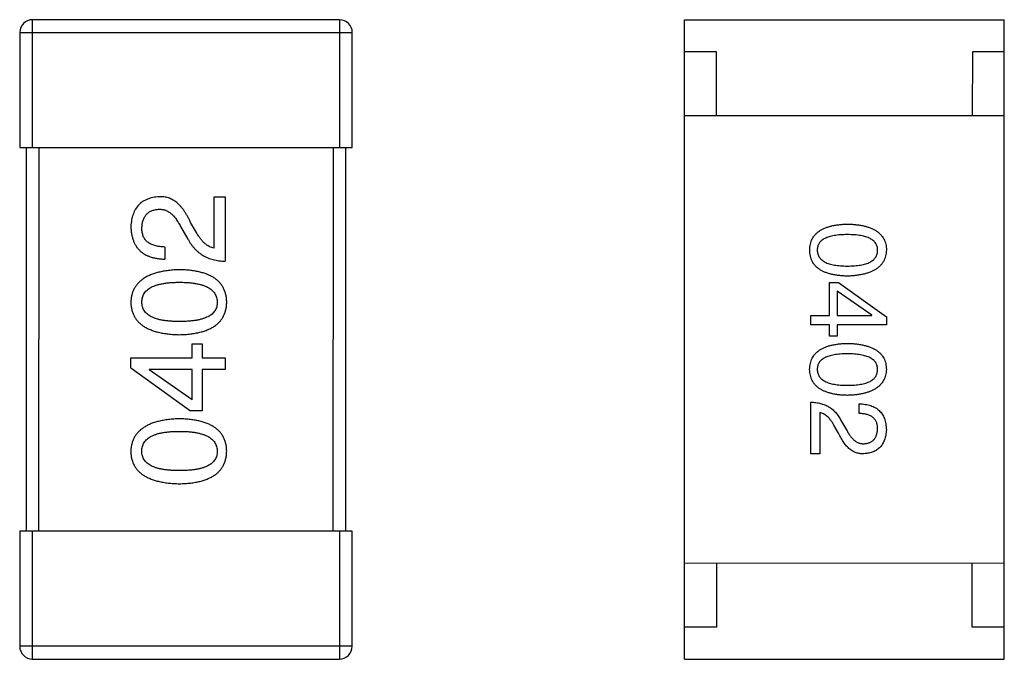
# Model space of a CAD drawing. Header units: inches. Extents: x -29 to 164, y -51 to 83.
# Tile 127 of 164: x 128.05 to 129.59, y 30.86 to 31.86. Entities that reach past the tile are written whole.
import ezdxf

# ---------------------------------------------------------------- set-up
doc = ezdxf.new("R2010")
doc.units = ezdxf.units.IN
doc.header["$LTSCALE"] = 1.21
doc.header["$MEASUREMENT"] = 0
doc.layers.get('0').update_dxf_attribs({"linetype": 'CONTINUOUS'})

msp = doc.modelspace()

# ---------------------------------------------------------------- linework, layer by layer
at = {"color": 7, "linetype": 'Continuous'}
for p, q in [((128.0746, 31.664), (128.0746, 31.864)), ((128.5546, 31.8639), (128.0746, 31.864)), ((128.5546, 31.8639), (128.5546, 31.6639)), ((129.0943, 30.8637), (129.0945, 31.8637)), ((129.0945, 31.8637), (129.5945, 31.8636)), ((129.5943, 30.8636), (129.5945, 31.8636)), ((128.0546, 31.844), (128.0546, 31.664)), ((128.0546, 31.844), (128.5746, 31.8439)), ((128.5746, 31.6639), (128.5746, 31.8439)), ((129.1445, 31.8136), (129.0945, 31.8137)), ((129.1444, 31.7136), (129.1445, 31.8136)), ((129.5445, 31.8136), (129.5444, 31.7136)), ((129.5945, 31.8136), (129.5445, 31.8136)), ((129.5944, 31.7136), (129.0944, 31.7137)), ((128.0546, 31.664), (128.5746, 31.6639)), ((128.0646, 31.664), (128.0644, 31.064)), ((128.0844, 31.064), (128.0846, 31.664)), ((128.5446, 31.6639), (128.5444, 31.0639)), ((128.5644, 31.0639), (128.5646, 31.6639)), ((128.3586, 31.5067), (128.3586, 31.5871)), ((128.3586, 31.5871), (128.3758, 31.5871)), ((128.3758, 31.5871), (128.3758, 31.4862)), ((128.3307, 31.5313), (128.3217, 31.5469)), ((128.3061, 31.5404), (128.3176, 31.5207)), ((128.2815, 31.5084), (128.2815, 31.4895)), ((129.3209, 31.4011), (129.3209, 31.4529)), ((129.3209, 31.4529), (129.3353, 31.4529)), ((129.3353, 31.4529), (129.4101, 31.3991)), ((129.3333, 31.4392), (129.3333, 31.4011)), ((129.3871, 31.4018), (129.3333, 31.4392)), ((129.292, 31.3867), (129.292, 31.4011)), ((129.292, 31.4011), (129.3209, 31.4011)), ((129.3333, 31.4011), (129.3871, 31.4011)), ((129.3871, 31.4011), (129.3871, 31.4018)), ((129.4101, 31.3991), (129.41, 31.3867)), ((129.3209, 31.3867), (129.292, 31.3867)), ((129.3209, 31.369), (129.3209, 31.3867)), ((129.3333, 31.3867), (129.3333, 31.369)), ((129.41, 31.3867), (129.3333, 31.3867)), ((128.3241, 31.3351), (128.3241, 31.3572)), ((128.3241, 31.3572), (128.3397, 31.3572)), ((128.3397, 31.3572), (128.3397, 31.3351)), ((129.3333, 31.369), (129.3209, 31.369)), ((128.2282, 31.3195), (128.2282, 31.3351)), ((128.2282, 31.3351), (128.3241, 31.3351)), ((128.3397, 31.3351), (128.3758, 31.3351)), ((128.3758, 31.3351), (128.3758, 31.317)), ((128.2282, 31.3195), (128.3216, 31.2523)), ((128.2569, 31.3171), (128.2569, 31.3162)), ((128.3241, 31.317), (128.2569, 31.3171)), ((128.3241, 31.2695), (128.2569, 31.3162)), ((128.3241, 31.2695), (128.3241, 31.317)), ((128.3397, 31.317), (128.3397, 31.2523)), ((128.3758, 31.317), (128.3397, 31.317)), ((129.292, 31.1851), (129.292, 31.2658)), ((128.3397, 31.2523), (128.3216, 31.2523)), ((129.3058, 31.2494), (129.3057, 31.1851)), ((129.3674, 31.248), (129.3674, 31.2631)), ((129.3385, 31.2382), (129.3477, 31.2225)), ((129.3353, 31.2172), (129.328, 31.2297)), ((129.3057, 31.1851), (129.292, 31.1851)), ((128.0544, 31.064), (128.0544, 30.884)), ((128.5744, 31.0639), (128.0544, 31.064)), ((128.0744, 30.864), (128.0744, 31.064)), ((128.5544, 31.0639), (128.5544, 30.8639)), ((128.5744, 30.8839), (128.5744, 31.0639)), ((129.5943, 31.0136), (129.0943, 31.0137)), ((129.1443, 31.0136), (129.1443, 30.9136)), ((129.5443, 30.9136), (129.5443, 31.0136)), ((129.1443, 30.9136), (129.0943, 30.9137)), ((129.5943, 30.9136), (129.5443, 30.9136)), ((128.5744, 30.8839), (128.0544, 30.884)), ((128.0744, 30.864), (128.5544, 30.8639)), ((129.0943, 30.8637), (129.5943, 30.8636))]:
    msp.add_line(p, q, dxfattribs=at)
for centre, start, end in [((128.0746, 31.844), 89.988, 179.988), ((128.5546, 31.8439), 359.988, 89.988), ((128.0744, 30.884), 179.988, 269.988), ((128.5544, 30.8839), 269.988, 359.988)]:
    msp.add_arc(centre, 0.02, start, end, dxfattribs=at)
for points, knots in [([(128.3217, 31.5469), (128.3209, 31.5486), (128.3194, 31.5519), (128.3169, 31.5566), (128.3143, 31.561), (128.3116, 31.5651), (128.3089, 31.5688), (128.306, 31.5722), (128.3031, 31.5752), (128.3, 31.5779), (128.2969, 31.5802), (128.2937, 31.5822), (128.2904, 31.5839), (128.287, 31.5853), (128.2835, 31.5862), (128.2799, 31.5869), (128.2762, 31.5872), (128.2738, 31.5871), (128.2725, 31.5871)], [0, 0, 0, 0, 0.082731, 0.161257, 0.236138, 0.307554, 0.375712, 0.440848, 0.502916, 0.562567, 0.619798, 0.675716, 0.73039, 0.78386, 0.837315, 0.890547, 0.944917, 1, 1, 1, 1]), ([(128.2725, 31.5871), (128.2708, 31.5869), (128.2675, 31.5867), (128.2628, 31.5859), (128.2583, 31.5848), (128.2541, 31.5833), (128.2502, 31.5815), (128.2467, 31.5795), (128.2434, 31.577), (128.2405, 31.5742), (128.2379, 31.5711), (128.2356, 31.5677), (128.2335, 31.5639), (128.2318, 31.5599), (128.2305, 31.5554), (128.2294, 31.5507), (128.2286, 31.5457), (128.2284, 31.5422), (128.2283, 31.5404)], [0, 0, 0, 0, 0.070688, 0.137741, 0.201612, 0.262778, 0.321223, 0.378455, 0.434411, 0.490146, 0.546362, 0.603392, 0.662208, 0.723401, 0.787372, 0.85442, 0.925153, 1, 1, 1, 1]), ([(128.2455, 31.5379), (128.2455, 31.539), (128.2457, 31.5412), (128.246, 31.5444), (128.2466, 31.5474), (128.2473, 31.5502), (128.2483, 31.5527), (128.2495, 31.5551), (128.2509, 31.5573), (128.2524, 31.5593), (128.2542, 31.561), (128.2561, 31.5626), (128.2582, 31.5639), (128.2605, 31.565), (128.2631, 31.5659), (128.2658, 31.5667), (128.2687, 31.5672), (128.2707, 31.5673), (128.2717, 31.5674)], [0, 0, 0, 0, 0.076112, 0.148436, 0.216883, 0.281466, 0.34298, 0.402356, 0.459881, 0.51546, 0.571111, 0.62658, 0.683162, 0.741007, 0.801404, 0.863825, 0.930544, 1, 1, 1, 1]), ([(128.2717, 31.5674), (128.2725, 31.5675), (128.2741, 31.5676), (128.2765, 31.5674), (128.2789, 31.567), (128.2813, 31.5664), (128.2835, 31.5655), (128.2858, 31.5644), (128.288, 31.5631), (128.2902, 31.5614), (128.2924, 31.5597), (128.2944, 31.5576), (128.2965, 31.5553), (128.2985, 31.5528), (128.3005, 31.55), (128.3024, 31.547), (128.3043, 31.5438), (128.3055, 31.5415), (128.3061, 31.5404)], [0, 0, 0, 0, 0.052237, 0.103888, 0.155485, 0.207395, 0.259864, 0.31356, 0.369176, 0.4266, 0.486836, 0.550048, 0.61567, 0.685271, 0.75824, 0.834614, 0.915635, 1, 1, 1, 1]), ([(129.2901, 31.5036), (129.2901, 31.5052), (129.2903, 31.5083), (129.291, 31.5128), (129.2923, 31.517), (129.2939, 31.5209), (129.296, 31.5245), (129.2986, 31.5278), (129.3017, 31.5308), (129.3052, 31.5335), (129.3091, 31.5359), (129.3135, 31.538), (129.3183, 31.5398), (129.3236, 31.5413), (129.3294, 31.5425), (129.3355, 31.5434), (129.3422, 31.544), (129.3467, 31.5441), (129.3491, 31.5442)], [0, 0, 0, 0, 0.059135, 0.115606, 0.169241, 0.221578, 0.273261, 0.324749, 0.377329, 0.431642, 0.488541, 0.548597, 0.612232, 0.680174, 0.752504, 0.829777, 0.912307, 1, 1, 1, 1]), ([(129.3491, 31.5442), (129.3515, 31.5441), (129.3563, 31.544), (129.3631, 31.5434), (129.3695, 31.5425), (129.3754, 31.5413), (129.3809, 31.5398), (129.3859, 31.538), (129.3904, 31.5359), (129.3945, 31.5335), (129.3981, 31.5308), (129.4012, 31.5278), (129.4039, 31.5245), (129.4061, 31.5209), (129.4078, 31.517), (129.4091, 31.5128), (129.4099, 31.5083), (129.41, 31.5051), (129.4101, 31.5036)], [0, 0, 0, 0, 0.088823, 0.172287, 0.250296, 0.323438, 0.392244, 0.456221, 0.516635, 0.573871, 0.628, 0.680335, 0.731489, 0.782557, 0.834044, 0.886738, 0.942089, 1, 1, 1, 1]), ([(128.2283, 31.5404), (128.2284, 31.5383), (128.2285, 31.5344), (128.2294, 31.5287), (128.2305, 31.5234), (128.2321, 31.5185), (128.2341, 31.514), (128.2364, 31.5098), (128.2392, 31.506), (128.2423, 31.5026), (128.2459, 31.4996), (128.2498, 31.497), (128.2542, 31.4948), (128.2589, 31.4929), (128.264, 31.4915), (128.2695, 31.4904), (128.2754, 31.4898), (128.2794, 31.4896), (128.2815, 31.4895)], [0, 0, 0, 0, 0.07282, 0.141057, 0.2062, 0.267672, 0.326735, 0.383519, 0.439188, 0.494454, 0.549628, 0.605958, 0.66397, 0.72402, 0.787502, 0.854127, 0.925065, 1, 1, 1, 1]), ([(128.2815, 31.5084), (128.2801, 31.5084), (128.2772, 31.5086), (128.2732, 31.509), (128.2693, 31.5096), (128.2658, 31.5105), (128.2626, 31.5116), (128.2596, 31.5128), (128.2569, 31.5144), (128.2545, 31.5161), (128.2523, 31.5181), (128.2505, 31.5203), (128.2489, 31.5227), (128.2476, 31.5253), (128.2467, 31.5282), (128.246, 31.5312), (128.2456, 31.5345), (128.2455, 31.5367), (128.2455, 31.5379)], [0, 0, 0, 0, 0.082594, 0.15978, 0.232961, 0.301462, 0.365595, 0.426678, 0.484662, 0.540809, 0.595146, 0.648401, 0.702272, 0.757102, 0.813447, 0.872233, 0.934055, 1, 1, 1, 1]), ([(128.3586, 31.5067), (128.3573, 31.507), (128.3547, 31.5075), (128.3509, 31.5092), (128.3472, 31.5113), (128.3437, 31.5141), (128.3402, 31.5175), (128.3369, 31.5216), (128.3337, 31.5262), (128.3317, 31.5296), (128.3307, 31.5313)], [0, 0, 0, 0, 0.103034, 0.208166, 0.318255, 0.434664, 0.559728, 0.695394, 0.841708, 1, 1, 1, 1]), ([(129.3491, 31.5278), (129.3472, 31.5278), (129.3435, 31.5278), (129.3381, 31.5275), (129.3332, 31.527), (129.3285, 31.5264), (129.3243, 31.5255), (129.3204, 31.5245), (129.3169, 31.5233), (129.3137, 31.5218), (129.3109, 31.5203), (129.3085, 31.5185), (129.3065, 31.5164), (129.3048, 31.5142), (129.3035, 31.5119), (129.3025, 31.5093), (129.302, 31.5065), (129.3019, 31.5046), (129.3019, 31.5036)], [0, 0, 0, 0, 0.096457, 0.187288, 0.27178, 0.350132, 0.423455, 0.491343, 0.554037, 0.612253, 0.666313, 0.717038, 0.764921, 0.811214, 0.856775, 0.902988, 0.950234, 1, 1, 1, 1]), ([(129.3963, 31.5036), (129.3963, 31.5045), (129.3962, 31.5065), (129.3956, 31.5092), (129.3947, 31.5118), (129.3934, 31.5142), (129.3917, 31.5164), (129.3897, 31.5184), (129.3872, 31.5202), (129.3845, 31.5218), (129.3813, 31.5233), (129.3778, 31.5245), (129.3739, 31.5255), (129.3697, 31.5264), (129.365, 31.527), (129.36, 31.5275), (129.3547, 31.5278), (129.351, 31.5278), (129.3491, 31.5278)], [0, 0, 0, 0, 0.049764, 0.097007, 0.143217, 0.188577, 0.235116, 0.282997, 0.333719, 0.387776, 0.445989, 0.508679, 0.576563, 0.649481, 0.728235, 0.812722, 0.903548, 1, 1, 1, 1]), ([(128.3176, 31.5207), (128.3184, 31.5193), (128.3199, 31.5166), (128.3224, 31.5128), (128.3251, 31.5092), (128.328, 31.5059), (128.331, 31.5028), (128.3342, 31.5001), (128.3376, 31.4975), (128.3411, 31.4952), (128.3449, 31.4932), (128.3488, 31.4914), (128.3528, 31.4899), (128.3571, 31.4887), (128.3615, 31.4876), (128.3661, 31.4869), (128.3709, 31.4864), (128.3741, 31.4863), (128.3758, 31.4862)], [0, 0, 0, 0, 0.065828, 0.130094, 0.192451, 0.254037, 0.313974, 0.373757, 0.433048, 0.492243, 0.551902, 0.611758, 0.672678, 0.734814, 0.798569, 0.863693, 0.930488, 1, 1, 1, 1]), ([(129.3491, 31.4629), (129.3467, 31.463), (129.3421, 31.4632), (129.3355, 31.4638), (129.3293, 31.4646), (129.3236, 31.4659), (129.3183, 31.4674), (129.3135, 31.4692), (129.3091, 31.4712), (129.3052, 31.4736), (129.3017, 31.4763), (129.2986, 31.4793), (129.296, 31.4826), (129.2939, 31.4863), (129.2923, 31.4902), (129.291, 31.4944), (129.2903, 31.4989), (129.2901, 31.502), (129.2901, 31.5036)], [0, 0, 0, 0, 0.08769, 0.170218, 0.24749, 0.319818, 0.387758, 0.451391, 0.511445, 0.568185, 0.622681, 0.67526, 0.726746, 0.778428, 0.830764, 0.884397, 0.940866, 1, 1, 1, 1]), ([(129.3019, 31.5036), (129.3019, 31.5026), (129.3021, 31.5006), (129.3027, 31.4977), (129.3037, 31.4951), (129.305, 31.4926), (129.3067, 31.4904), (129.3088, 31.4883), (129.3113, 31.4865), (129.314, 31.4848), (129.3172, 31.4833), (129.3207, 31.4821), (129.3246, 31.481), (129.3288, 31.4802), (129.3333, 31.4795), (129.3383, 31.479), (129.3436, 31.4787), (129.3472, 31.4787), (129.3491, 31.4787)], [0, 0, 0, 0, 0.050879, 0.099377, 0.146973, 0.193618, 0.240619, 0.289461, 0.34047, 0.395283, 0.453059, 0.515633, 0.582666, 0.655287, 0.732971, 0.815933, 0.905166, 1, 1, 1, 1]), ([(129.3491, 31.4787), (129.351, 31.4787), (129.3547, 31.4787), (129.36, 31.479), (129.365, 31.4795), (129.3696, 31.4801), (129.3739, 31.481), (129.3778, 31.4821), (129.3813, 31.4833), (129.3845, 31.4848), (129.3872, 31.4865), (129.3897, 31.4883), (129.3917, 31.4904), (129.3934, 31.4926), (129.3947, 31.4951), (129.3956, 31.4977), (129.3962, 31.5006), (129.3963, 31.5026), (129.3963, 31.5036)], [0, 0, 0, 0, 0.095719, 0.185854, 0.269738, 0.347952, 0.420315, 0.487894, 0.550245, 0.608186, 0.662454, 0.713283, 0.761375, 0.808209, 0.854301, 0.901312, 0.949396, 1, 1, 1, 1]), ([(129.4101, 31.5036), (129.41, 31.502), (129.4098, 31.4989), (129.4089, 31.4945), (129.4076, 31.4903), (129.4059, 31.4865), (129.4036, 31.4829), (129.4009, 31.4796), (129.3978, 31.4766), (129.3941, 31.4739), (129.3901, 31.4715), (129.3856, 31.4694), (129.3806, 31.4676), (129.3752, 31.4661), (129.3693, 31.4649), (129.363, 31.4639), (129.3562, 31.4632), (129.3515, 31.463), (129.3491, 31.4629)], [0, 0, 0, 0, 0.057415, 0.112361, 0.16496, 0.216437, 0.267441, 0.318839, 0.371478, 0.426325, 0.483626, 0.544235, 0.608673, 0.677374, 0.750405, 0.828394, 0.911525, 1, 1, 1, 1]), ([(128.3045, 31.473), (128.3015, 31.4728), (128.2956, 31.4726), (128.2871, 31.4717), (128.2792, 31.4705), (128.2719, 31.469), (128.2651, 31.4671), (128.2589, 31.4648), (128.2532, 31.4622), (128.2481, 31.4592), (128.2436, 31.4558), (128.2397, 31.4521), (128.2363, 31.448), (128.2335, 31.4435), (128.2313, 31.4387), (128.2297, 31.4335), (128.2286, 31.4279), (128.2284, 31.4241), (128.2282, 31.4222)], [0, 0, 0, 0, 0.088475, 0.171606, 0.249595, 0.322626, 0.391327, 0.455765, 0.516374, 0.573675, 0.628522, 0.681161, 0.732559, 0.783563, 0.83504, 0.887639, 0.942585, 1, 1, 1, 1]), ([(128.3782, 31.4221), (128.3781, 31.4241), (128.378, 31.428), (128.377, 31.4336), (128.3755, 31.4389), (128.3734, 31.4438), (128.3708, 31.4483), (128.3676, 31.4524), (128.3638, 31.4562), (128.3594, 31.4596), (128.3544, 31.4626), (128.349, 31.4652), (128.3429, 31.4674), (128.3363, 31.4693), (128.3292, 31.4708), (128.3214, 31.4719), (128.3131, 31.4727), (128.3074, 31.4729), (128.3045, 31.473)], [0, 0, 0, 0, 0.059134, 0.115603, 0.169236, 0.221572, 0.273254, 0.32474, 0.377319, 0.431815, 0.488555, 0.548609, 0.612242, 0.680182, 0.75251, 0.829782, 0.91231, 1, 1, 1, 1]), ([(128.2454, 31.4222), (128.2455, 31.4234), (128.2456, 31.4259), (128.2463, 31.4294), (128.2474, 31.4328), (128.2491, 31.4359), (128.2512, 31.4387), (128.2537, 31.4412), (128.2568, 31.4435), (128.2602, 31.4456), (128.2642, 31.4474), (128.2686, 31.449), (128.2735, 31.4503), (128.2788, 31.4514), (128.2845, 31.4523), (128.2908, 31.4529), (128.2975, 31.4532), (128.3021, 31.4533), (128.3045, 31.4533)], [0, 0, 0, 0, 0.050604, 0.098688, 0.145699, 0.191791, 0.238625, 0.286717, 0.337546, 0.391814, 0.449755, 0.512106, 0.579685, 0.652048, 0.730262, 0.814146, 0.904281, 1, 1, 1, 1]), ([(128.3045, 31.4533), (128.3068, 31.4533), (128.3114, 31.4532), (128.318, 31.4529), (128.3241, 31.4523), (128.3299, 31.4514), (128.3351, 31.4503), (128.34, 31.449), (128.3443, 31.4474), (128.3483, 31.4456), (128.3518, 31.4435), (128.3548, 31.4412), (128.3574, 31.4387), (128.3595, 31.4358), (128.3612, 31.4327), (128.3625, 31.4294), (128.3632, 31.4258), (128.3634, 31.4234), (128.3635, 31.4221)], [0, 0, 0, 0, 0.094834, 0.184067, 0.267029, 0.344713, 0.417334, 0.484367, 0.546941, 0.604717, 0.65953, 0.710539, 0.759381, 0.806382, 0.853027, 0.900623, 0.949121, 1, 1, 1, 1]), ([(128.2282, 31.4222), (128.2283, 31.4202), (128.2285, 31.4163), (128.2295, 31.4107), (128.2311, 31.4054), (128.2332, 31.4005), (128.2359, 31.396), (128.2393, 31.3918), (128.2432, 31.3881), (128.2477, 31.3847), (128.2528, 31.3817), (128.2585, 31.3791), (128.2647, 31.3769), (128.2715, 31.375), (128.2789, 31.3735), (128.2869, 31.3724), (128.2955, 31.3716), (128.3014, 31.3714), (128.3045, 31.3713)], [0, 0, 0, 0, 0.057911, 0.113262, 0.165956, 0.217443, 0.268511, 0.319665, 0.372, 0.426129, 0.483365, 0.543779, 0.607756, 0.676562, 0.749704, 0.827713, 0.911177, 1, 1, 1, 1]), ([(128.3045, 31.3918), (128.3021, 31.3918), (128.2975, 31.3919), (128.2908, 31.3923), (128.2845, 31.3928), (128.2787, 31.3936), (128.2735, 31.3947), (128.2686, 31.396), (128.2642, 31.3975), (128.2603, 31.3993), (128.2568, 31.4013), (128.2537, 31.4036), (128.2512, 31.4061), (128.2491, 31.4088), (128.2474, 31.4118), (128.2463, 31.4151), (128.2456, 31.4185), (128.2455, 31.4209), (128.2454, 31.4222)], [0, 0, 0, 0, 0.096452, 0.187278, 0.271765, 0.350519, 0.423437, 0.491321, 0.554011, 0.612224, 0.666281, 0.717003, 0.764884, 0.811423, 0.856783, 0.902993, 0.950236, 1, 1, 1, 1]), ([(128.3635, 31.4221), (128.3634, 31.4209), (128.3633, 31.4185), (128.3627, 31.415), (128.3615, 31.4118), (128.3598, 31.4088), (128.3577, 31.406), (128.3552, 31.4035), (128.3522, 31.4013), (128.3487, 31.3993), (128.3447, 31.3975), (128.3403, 31.3959), (128.3354, 31.3947), (128.3301, 31.3936), (128.3244, 31.3928), (128.3181, 31.3923), (128.3115, 31.3919), (128.3068, 31.3918), (128.3045, 31.3918)], [0, 0, 0, 0, 0.049766, 0.097012, 0.143225, 0.188786, 0.235079, 0.282962, 0.333687, 0.387747, 0.445963, 0.508657, 0.576545, 0.649868, 0.72822, 0.812712, 0.903543, 1, 1, 1, 1]), ([(128.3045, 31.3713), (128.3074, 31.3714), (128.3131, 31.3716), (128.3214, 31.3724), (128.3291, 31.3735), (128.3363, 31.375), (128.3429, 31.3769), (128.3489, 31.3791), (128.3544, 31.3817), (128.3593, 31.3847), (128.3637, 31.3881), (128.3675, 31.3918), (128.3708, 31.396), (128.3734, 31.4005), (128.3755, 31.4054), (128.377, 31.4106), (128.378, 31.4163), (128.3781, 31.4201), (128.3782, 31.4221)], [0, 0, 0, 0, 0.087693, 0.170223, 0.247496, 0.319826, 0.387768, 0.451403, 0.511459, 0.568358, 0.622671, 0.675251, 0.726739, 0.778422, 0.830759, 0.884394, 0.940865, 1, 1, 1, 1]), ([(129.29, 31.3171), (129.2901, 31.3186), (129.2903, 31.3218), (129.291, 31.3263), (129.2922, 31.3305), (129.2939, 31.3344), (129.296, 31.338), (129.2986, 31.3413), (129.3016, 31.3443), (129.3051, 31.347), (129.3091, 31.3494), (129.3135, 31.3515), (129.3183, 31.3533), (129.3236, 31.3548), (129.3293, 31.356), (129.3355, 31.3569), (129.3421, 31.3575), (129.3467, 31.3576), (129.3491, 31.3577)], [0, 0, 0, 0, 0.059135, 0.115606, 0.169241, 0.221578, 0.273261, 0.324749, 0.377329, 0.431642, 0.488541, 0.548597, 0.612232, 0.680174, 0.752504, 0.829777, 0.912307, 1, 1, 1, 1]), ([(129.3491, 31.3577), (129.3515, 31.3576), (129.3562, 31.3575), (129.3631, 31.3568), (129.3695, 31.356), (129.3754, 31.3547), (129.3808, 31.3533), (129.3858, 31.3515), (129.3904, 31.3494), (129.3944, 31.347), (129.3981, 31.3443), (129.4012, 31.3413), (129.4039, 31.338), (129.4061, 31.3344), (129.4078, 31.3304), (129.4091, 31.3262), (129.4098, 31.3217), (129.41, 31.3186), (129.41, 31.317)], [0, 0, 0, 0, 0.088823, 0.172287, 0.250296, 0.323438, 0.392244, 0.456221, 0.516635, 0.573871, 0.628, 0.680335, 0.731489, 0.782557, 0.834044, 0.886738, 0.942089, 1, 1, 1, 1]), ([(129.3491, 31.3413), (129.3472, 31.3413), (129.3435, 31.3413), (129.3381, 31.341), (129.3331, 31.3405), (129.3285, 31.3399), (129.3243, 31.339), (129.3204, 31.338), (129.3168, 31.3368), (129.3137, 31.3353), (129.3109, 31.3337), (129.3085, 31.3319), (129.3064, 31.3299), (129.3048, 31.3277), (129.3034, 31.3253), (129.3025, 31.3227), (129.302, 31.32), (129.3019, 31.318), (129.3018, 31.3171)], [0, 0, 0, 0, 0.096457, 0.187288, 0.27178, 0.350132, 0.423455, 0.491343, 0.554037, 0.612253, 0.666313, 0.717038, 0.764921, 0.811214, 0.856775, 0.902988, 0.950234, 1, 1, 1, 1]), ([(129.3963, 31.317), (129.3962, 31.318), (129.3961, 31.3199), (129.3956, 31.3227), (129.3947, 31.3253), (129.3934, 31.3277), (129.3917, 31.3299), (129.3896, 31.3319), (129.3872, 31.3337), (129.3844, 31.3353), (129.3813, 31.3367), (129.3778, 31.338), (129.3739, 31.339), (129.3696, 31.3399), (129.365, 31.3405), (129.36, 31.341), (129.3547, 31.3413), (129.351, 31.3413), (129.3491, 31.3413)], [0, 0, 0, 0, 0.049764, 0.097007, 0.143217, 0.188577, 0.235116, 0.282997, 0.333719, 0.387776, 0.445989, 0.508679, 0.576563, 0.649481, 0.728235, 0.812722, 0.903548, 1, 1, 1, 1]), ([(129.349, 31.2764), (129.3467, 31.2765), (129.3421, 31.2766), (129.3355, 31.2772), (129.3293, 31.2781), (129.3236, 31.2793), (129.3183, 31.2808), (129.3135, 31.2826), (129.3091, 31.2847), (129.3051, 31.2871), (129.3016, 31.2898), (129.2986, 31.2928), (129.296, 31.2961), (129.2939, 31.2997), (129.2922, 31.3037), (129.291, 31.3079), (129.2902, 31.3124), (129.2901, 31.3155), (129.29, 31.3171)], [0, 0, 0, 0, 0.08769, 0.170218, 0.24749, 0.319818, 0.387758, 0.451391, 0.511445, 0.568185, 0.622681, 0.67526, 0.726746, 0.778428, 0.830764, 0.884397, 0.940866, 1, 1, 1, 1]), ([(129.3018, 31.3171), (129.3019, 31.3161), (129.302, 31.3141), (129.3026, 31.3112), (129.3036, 31.3086), (129.305, 31.3061), (129.3067, 31.3038), (129.3088, 31.3018), (129.3112, 31.2999), (129.314, 31.2983), (129.3172, 31.2968), (129.3207, 31.2956), (129.3245, 31.2945), (129.3287, 31.2936), (129.3333, 31.293), (129.3382, 31.2925), (129.3435, 31.2922), (129.3472, 31.2921), (129.349, 31.2921)], [0, 0, 0, 0, 0.050879, 0.099377, 0.146973, 0.193618, 0.240619, 0.289461, 0.34047, 0.395283, 0.453059, 0.515633, 0.582666, 0.655287, 0.732971, 0.815933, 0.905166, 1, 1, 1, 1]), ([(129.349, 31.2921), (129.3509, 31.2921), (129.3546, 31.2922), (129.36, 31.2925), (129.365, 31.2929), (129.3696, 31.2936), (129.3739, 31.2945), (129.3777, 31.2955), (129.3813, 31.2968), (129.3844, 31.2982), (129.3872, 31.2999), (129.3896, 31.3018), (129.3917, 31.3038), (129.3934, 31.3061), (129.3947, 31.3086), (129.3956, 31.3112), (129.3961, 31.3141), (129.3962, 31.316), (129.3963, 31.317)], [0, 0, 0, 0, 0.095719, 0.185854, 0.269738, 0.347952, 0.420315, 0.487894, 0.550245, 0.608186, 0.662454, 0.713283, 0.761375, 0.808209, 0.854301, 0.901312, 0.949396, 1, 1, 1, 1]), ([(129.41, 31.317), (129.4099, 31.3155), (129.4098, 31.3124), (129.4089, 31.308), (129.4076, 31.3038), (129.4058, 31.3), (129.4036, 31.2964), (129.4009, 31.2931), (129.3977, 31.2901), (129.3941, 31.2874), (129.39, 31.285), (129.3855, 31.2829), (129.3806, 31.2811), (129.3751, 31.2796), (129.3692, 31.2783), (129.3629, 31.2774), (129.3561, 31.2767), (129.3515, 31.2765), (129.349, 31.2764)], [0, 0, 0, 0, 0.057415, 0.112361, 0.16496, 0.216437, 0.267441, 0.318839, 0.371478, 0.426325, 0.483626, 0.544235, 0.608673, 0.677374, 0.750405, 0.828394, 0.911525, 1, 1, 1, 1]), ([(129.292, 31.2658), (129.2933, 31.2657), (129.2959, 31.2656), (129.2997, 31.2652), (129.3034, 31.2646), (129.3069, 31.2638), (129.3103, 31.2628), (129.3136, 31.2616), (129.3167, 31.2602), (129.3197, 31.2586), (129.3226, 31.2568), (129.3253, 31.2547), (129.3278, 31.2525), (129.3303, 31.25), (129.3326, 31.2474), (129.3347, 31.2445), (129.3367, 31.2415), (129.3379, 31.2393), (129.3385, 31.2382)], [0, 0, 0, 0, 0.069512, 0.136307, 0.201431, 0.265186, 0.327322, 0.388242, 0.448098, 0.507757, 0.566952, 0.626243, 0.686026, 0.745963, 0.807549, 0.869906, 0.934172, 1, 1, 1, 1]), ([(129.328, 31.2297), (129.3272, 31.2311), (129.3257, 31.2338), (129.3231, 31.2375), (129.3204, 31.2407), (129.3177, 31.2435), (129.3148, 31.2457), (129.3119, 31.2474), (129.3089, 31.2487), (129.3068, 31.2492), (129.3058, 31.2494)], [0, 0, 0, 0, 0.158292, 0.304606, 0.440272, 0.565336, 0.681745, 0.791834, 0.896966, 1, 1, 1, 1]), ([(129.3674, 31.2631), (129.3691, 31.2631), (129.3723, 31.263), (129.377, 31.2624), (129.3814, 31.2616), (129.3855, 31.2604), (129.3893, 31.259), (129.3928, 31.2572), (129.3959, 31.2551), (129.3988, 31.2527), (129.4013, 31.25), (129.4035, 31.2469), (129.4054, 31.2436), (129.4069, 31.24), (129.4082, 31.236), (129.4091, 31.2318), (129.4098, 31.2272), (129.4099, 31.2241), (129.41, 31.2225)], [0, 0, 0, 0, 0.074935, 0.145873, 0.212498, 0.27598, 0.33603, 0.394042, 0.450372, 0.505546, 0.560812, 0.616481, 0.673265, 0.732328, 0.7938, 0.858943, 0.92718, 1, 1, 1, 1]), ([(128.3044, 31.2398), (128.3014, 31.2397), (128.2956, 31.2394), (128.2871, 31.2386), (128.2792, 31.2374), (128.2718, 31.2358), (128.265, 31.2339), (128.2588, 31.2317), (128.2532, 31.229), (128.2481, 31.226), (128.2436, 31.2226), (128.2396, 31.2189), (128.2362, 31.2148), (128.2334, 31.2104), (128.2313, 31.2055), (128.2296, 31.2003), (128.2285, 31.1948), (128.2283, 31.191), (128.2282, 31.189)], [0, 0, 0, 0, 0.088475, 0.171606, 0.249595, 0.322626, 0.391327, 0.455765, 0.516374, 0.573675, 0.628522, 0.681161, 0.732559, 0.783563, 0.83504, 0.887639, 0.942585, 1, 1, 1, 1]), ([(128.3782, 31.189), (128.3781, 31.191), (128.3779, 31.1948), (128.377, 31.2005), (128.3754, 31.2057), (128.3734, 31.2106), (128.3707, 31.2151), (128.3675, 31.2193), (128.3637, 31.223), (128.3593, 31.2264), (128.3544, 31.2294), (128.3489, 31.232), (128.3429, 31.2343), (128.3363, 31.2361), (128.3291, 31.2376), (128.3214, 31.2387), (128.3131, 31.2395), (128.3074, 31.2397), (128.3044, 31.2398)], [0, 0, 0, 0, 0.059134, 0.115603, 0.169236, 0.221572, 0.273254, 0.32474, 0.377319, 0.431815, 0.488555, 0.548609, 0.612242, 0.680182, 0.75251, 0.829782, 0.91231, 1, 1, 1, 1]), ([(129.3962, 31.2244), (129.3962, 31.2254), (129.3962, 31.2272), (129.3958, 31.2298), (129.3953, 31.2322), (129.3945, 31.2345), (129.3935, 31.2366), (129.3922, 31.2385), (129.3908, 31.2403), (129.389, 31.2418), (129.3871, 31.2433), (129.385, 31.2445), (129.3826, 31.2455), (129.38, 31.2464), (129.3772, 31.2471), (129.3741, 31.2476), (129.3708, 31.2479), (129.3686, 31.248), (129.3674, 31.248)], [0, 0, 0, 0, 0.065945, 0.127767, 0.186553, 0.242898, 0.297728, 0.351599, 0.404854, 0.459191, 0.515338, 0.573322, 0.634405, 0.698538, 0.767039, 0.84022, 0.917406, 1, 1, 1, 1]), ([(128.2454, 31.189), (128.2454, 31.1903), (128.2455, 31.1927), (128.2462, 31.1963), (128.2474, 31.1996), (128.249, 31.2027), (128.2511, 31.2055), (128.2537, 31.2081), (128.2567, 31.2104), (128.2602, 31.2125), (128.2641, 31.2143), (128.2685, 31.2159), (128.2734, 31.2172), (128.2787, 31.2183), (128.2845, 31.2191), (128.2907, 31.2197), (128.2974, 31.2201), (128.302, 31.2201), (128.3044, 31.2201)], [0, 0, 0, 0, 0.050604, 0.098688, 0.145699, 0.191791, 0.238625, 0.286717, 0.337546, 0.391814, 0.449755, 0.512106, 0.579685, 0.652048, 0.730262, 0.814146, 0.904281, 1, 1, 1, 1]), ([(128.3044, 31.2201), (128.3068, 31.2201), (128.3113, 31.2201), (128.3179, 31.2197), (128.3241, 31.2191), (128.3298, 31.2183), (128.3351, 31.2172), (128.3399, 31.2158), (128.3443, 31.2143), (128.3482, 31.2125), (128.3517, 31.2104), (128.3548, 31.208), (128.3574, 31.2055), (128.3595, 31.2027), (128.3612, 31.1996), (128.3624, 31.1963), (128.3632, 31.1927), (128.3633, 31.1902), (128.3634, 31.189)], [0, 0, 0, 0, 0.094834, 0.184067, 0.267029, 0.344713, 0.417334, 0.484367, 0.546941, 0.604717, 0.65953, 0.710539, 0.759381, 0.806382, 0.853027, 0.900623, 0.949121, 1, 1, 1, 1]), ([(129.3477, 31.2225), (129.3482, 31.2215), (129.3492, 31.2197), (129.3507, 31.2171), (129.3522, 31.2148), (129.3538, 31.2125), (129.3554, 31.2105), (129.3571, 31.2087), (129.3587, 31.207), (129.3605, 31.2056), (129.3622, 31.2043), (129.364, 31.2032), (129.3658, 31.2024), (129.3676, 31.2016), (129.3695, 31.2012), (129.3714, 31.2008), (129.3733, 31.2007), (129.3746, 31.2008), (129.3753, 31.2008)], [0, 0, 0, 0, 0.084365, 0.165386, 0.24176, 0.314729, 0.38433, 0.449952, 0.513164, 0.5734, 0.630824, 0.68644, 0.740136, 0.792605, 0.844515, 0.896112, 0.947763, 1, 1, 1, 1]), ([(129.41, 31.2225), (129.4099, 31.221), (129.4097, 31.2182), (129.4091, 31.2142), (129.4082, 31.2104), (129.4071, 31.2069), (129.4058, 31.2036), (129.4042, 31.2006), (129.4023, 31.1979), (129.4002, 31.1954), (129.3979, 31.1932), (129.3953, 31.1912), (129.3924, 31.1895), (129.3893, 31.1881), (129.386, 31.1869), (129.3824, 31.186), (129.3786, 31.1854), (129.376, 31.1852), (129.3746, 31.1851)], [0, 0, 0, 0, 0.074847, 0.14558, 0.212628, 0.276599, 0.337792, 0.396608, 0.453638, 0.509854, 0.565589, 0.621545, 0.678777, 0.737222, 0.798388, 0.862259, 0.929312, 1, 1, 1, 1]), ([(129.3753, 31.2008), (129.3761, 31.2009), (129.3777, 31.201), (129.38, 31.2014), (129.3822, 31.202), (129.3842, 31.2027), (129.386, 31.2037), (129.3878, 31.2047), (129.3893, 31.206), (129.3907, 31.2073), (129.3919, 31.2089), (129.393, 31.2107), (129.3939, 31.2126), (129.3947, 31.2146), (129.3953, 31.2168), (129.3958, 31.2192), (129.3961, 31.2218), (129.3962, 31.2235), (129.3962, 31.2244)], [0, 0, 0, 0, 0.069456, 0.136175, 0.198596, 0.258993, 0.316838, 0.37342, 0.428889, 0.48454, 0.540119, 0.597644, 0.65702, 0.718534, 0.783117, 0.851564, 0.923888, 1, 1, 1, 1]), ([(129.3746, 31.1851), (129.3736, 31.1851), (129.3716, 31.185), (129.3687, 31.1853), (129.3658, 31.1858), (129.363, 31.1865), (129.3603, 31.1876), (129.3577, 31.189), (129.3551, 31.1906), (129.3526, 31.1925), (129.3502, 31.1946), (129.3478, 31.197), (129.3455, 31.1997), (129.3433, 31.2027), (129.3412, 31.2059), (129.3391, 31.2095), (129.3371, 31.2132), (129.3359, 31.2159), (129.3353, 31.2172)], [0, 0, 0, 0, 0.055083, 0.109453, 0.162685, 0.21614, 0.26961, 0.324284, 0.380202, 0.437433, 0.497084, 0.559152, 0.624288, 0.692446, 0.763862, 0.838743, 0.917269, 1, 1, 1, 1]), ([(128.2282, 31.189), (128.2283, 31.187), (128.2284, 31.1831), (128.2294, 31.1775), (128.231, 31.1723), (128.2331, 31.1673), (128.2359, 31.1628), (128.2392, 31.1587), (128.2431, 31.1549), (128.2477, 31.1516), (128.2528, 31.1486), (128.2584, 31.146), (128.2647, 31.1437), (128.2715, 31.1419), (128.2789, 31.1403), (128.2869, 31.1392), (128.2954, 31.1385), (128.3014, 31.1383), (128.3044, 31.1382)], [0, 0, 0, 0, 0.057911, 0.113262, 0.165956, 0.217443, 0.268511, 0.319665, 0.372, 0.426129, 0.483365, 0.543779, 0.607756, 0.676562, 0.749704, 0.827713, 0.911177, 1, 1, 1, 1]), ([(128.3044, 31.1587), (128.302, 31.1587), (128.2974, 31.1587), (128.2907, 31.1591), (128.2845, 31.1597), (128.2787, 31.1605), (128.2734, 31.1616), (128.2685, 31.1628), (128.2641, 31.1644), (128.2602, 31.1662), (128.2567, 31.1682), (128.2537, 31.1704), (128.2511, 31.1729), (128.249, 31.1757), (128.2474, 31.1787), (128.2462, 31.1819), (128.2455, 31.1854), (128.2454, 31.1878), (128.2454, 31.189)], [0, 0, 0, 0, 0.096452, 0.187278, 0.271765, 0.350519, 0.423437, 0.491321, 0.554011, 0.612224, 0.666281, 0.717003, 0.764884, 0.811423, 0.856783, 0.902993, 0.950236, 1, 1, 1, 1]), ([(128.3044, 31.1382), (128.3073, 31.1383), (128.3131, 31.1385), (128.3214, 31.1392), (128.3291, 31.1403), (128.3362, 31.1418), (128.3428, 31.1437), (128.3489, 31.146), (128.3544, 31.1485), (128.3593, 31.1516), (128.3637, 31.1549), (128.3675, 31.1587), (128.3707, 31.1628), (128.3734, 31.1673), (128.3754, 31.1722), (128.377, 31.1775), (128.3779, 31.1831), (128.3781, 31.187), (128.3782, 31.189)], [0, 0, 0, 0, 0.087693, 0.170223, 0.247496, 0.319826, 0.387768, 0.451403, 0.511459, 0.568358, 0.622671, 0.675251, 0.726739, 0.778422, 0.830759, 0.884394, 0.940865, 1, 1, 1, 1]), ([(128.3634, 31.189), (128.3634, 31.1878), (128.3633, 31.1854), (128.3626, 31.1819), (128.3615, 31.1786), (128.3598, 31.1757), (128.3577, 31.1729), (128.3551, 31.1704), (128.3521, 31.1681), (128.3486, 31.1661), (128.3447, 31.1644), (128.3403, 31.1628), (128.3354, 31.1616), (128.3301, 31.1605), (128.3243, 31.1597), (128.3181, 31.1591), (128.3114, 31.1587), (128.3068, 31.1587), (128.3044, 31.1587)], [0, 0, 0, 0, 0.049766, 0.097012, 0.143225, 0.188786, 0.235079, 0.282962, 0.333687, 0.387747, 0.445963, 0.508657, 0.576545, 0.649868, 0.72822, 0.812712, 0.903543, 1, 1, 1, 1])]:
    msp.add_open_spline(points, degree=3, knots=knots, dxfattribs=at)

doc.saveas('drawing.dxf')
